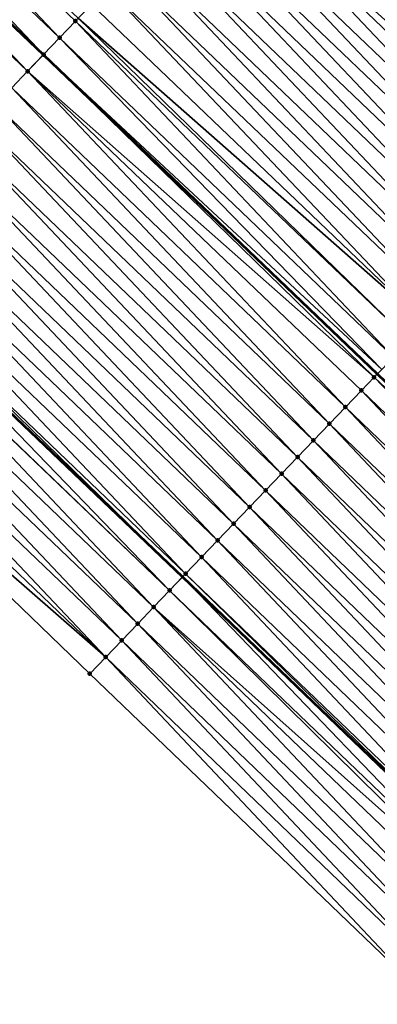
# Model space of a CAD drawing. Header units: feet. Extents: x 2017353 to 2024169, y 808050 to 818690.
# Tile 198 of 256: x 2019304 to 2019320, y 816925 to 816967. Entities that reach past the tile are written whole.
import ezdxf

# ---------------------------------------------------------------- set-up
doc = ezdxf.new("R2010")
doc.units = ezdxf.units.FT
doc.header["$MEASUREMENT"] = 0
for name, color, linetype, lineweight in [('EP_Travel Lane', 172, 'Continuous', 53), ('SB-Road Shots', 141, 'Continuous', 100), ('SB-Road X-Section', 40, 'Continuous', 13), ('STRIPING', 60, 'Continuous', 53)]:
    doc.layers.add(name, color=color, linetype=linetype, lineweight=lineweight)
doc.layers.add('I-77-MM15-17_SB-Surface-BORDER', color=7, linetype='Continuous')
doc.layers.add('I-77-MM15-17_SB-Surface-TIN', color=7, linetype='Continuous')

msp = doc.modelspace()

# ---------------------------------------------------------------- linework, layer by layer
at = {"layer": 'EP_Travel Lane'}
msp.add_polyline3d([(2019297.001912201, 816956.8951583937, 257.3398401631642), (2019311.46063395, 816943.1210283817, 257.2283707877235), (2019325.895106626, 816929.2777785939, 257.1224470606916), (2019340.329526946, 816915.4345790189, 257.0056871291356), (2019354.642099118, 816901.5519213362, 256.8967837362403), (2019368.993374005, 816887.6224435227, 256.7938984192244), (2019383.368690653, 816873.6914209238, 256.6929661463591), (2019397.744545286, 816859.7873403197, 256.5860008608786), (2019412.120409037, 816845.8832508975, 256.4816220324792), (2019426.279468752, 816831.9125418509, 256.3672030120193), (2019440.507109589, 816817.8568837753, 256.2544132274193), (2019454.682322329, 816803.7670256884, 256.1530595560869), (2019468.811393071, 816789.6116039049, 256.0749637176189), (2019482.94044094, 816775.4562050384, 255.9889808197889), (2019497.039434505, 816761.3600816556, 255.9086383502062), (2019511.183953, 816747.2204417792, 255.8424433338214), (2019525.328468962, 816733.0808044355, 255.7753964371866), (2019539.472912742, 816718.9412392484, 255.6841940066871), (2019553.617413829, 816704.8016167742, 255.6121764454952), (2019567.761926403, 816690.6619828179, 255.5439993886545), (2019581.898355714, 816676.524986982, 255.4645795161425), (2019596.028443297, 816662.3710741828, 255.3732559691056)], dxfattribs=at)
at = {"layer": 'I-77-MM15-17_SB-Surface-BORDER', "color": 3, "linetype": 'Continuous', "lineweight": -3}
msp.add_polyline3d([(2019608.276651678, 816646.3437009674, 255.1490394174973), (2019593.048299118, 816659.4040844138, 255.1851197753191), (2019578.160082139, 816672.8032454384, 255.224659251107), (2019563.65234179, 816686.5646058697, 255.2853941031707), (2019549.60163993, 816700.797712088, 255.3694940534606), (2019534.769811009, 816714.2520762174, 255.3936049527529), (2019520.646189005, 816728.4124453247, 255.4787440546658), (2019506.522519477, 816742.5728620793, 255.5479598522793), (2019492.398842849, 816756.7332859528, 255.6147889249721), (2019478.246184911, 816770.719348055, 255.6904573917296), (2019464.50417199, 816785.2653034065, 255.7994794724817), (2019450.580827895, 816799.6282719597, 255.8987173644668), (2019436.645058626, 816813.9494445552, 256.0154732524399), (2019422.140988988, 816827.7254592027, 256.1067916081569), (2019407.806514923, 816841.4248918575, 256.2086313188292), (2019393.706323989, 816855.6139275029, 256.3245043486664), (2019379.330458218, 816869.5180266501, 256.4271559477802), (2019364.947845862, 816883.4563896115, 256.5400762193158), (2019350.596602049, 816897.3858413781, 256.6504175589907), (2019336.308334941, 816911.2439372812, 256.7694652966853), (2019321.873924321, 816925.0871361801, 256.887341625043), (2019307.439458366, 816938.9303881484, 256.9937612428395), (2019293.072705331, 816952.7762279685, 257.1013300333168)], dxfattribs=at)
at = {"layer": 'I-77-MM15-17_SB-Surface-TIN', "color": 128, "linetype": 'Continuous', "lineweight": -3}
for points in [[(2019306.130586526, 816966.4655779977, 257.7842511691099), (2019292.346027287, 816980.990213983, 257.9309862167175), (2019291.65582599, 816980.2665965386, 257.8992816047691)], [(2019306.130586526, 816966.4655779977, 257.7842511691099), (2019306.820786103, 816967.1891970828, 257.8155632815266), (2019292.346027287, 816980.990213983, 257.9309862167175)], [(2019306.820786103, 816967.1891970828, 257.8155632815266), (2019306.937961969, 816967.3120483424, 257.8206820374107), (2019292.346027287, 816980.990213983, 257.9309862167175)], [(2019305.44037139, 816965.7419737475, 257.7493899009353), (2019291.65582599, 816980.2665965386, 257.8992816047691), (2019290.965626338, 816979.5429775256, 257.8679522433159)], [(2019305.44037139, 816965.7419737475, 257.7493899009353), (2019306.130586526, 816966.4655779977, 257.7842511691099), (2019291.65582599, 816980.2665965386, 257.8992816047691)], [(2019304.750152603, 816965.0183729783, 257.7136958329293), (2019290.957096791, 816979.5340354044, 257.8675166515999), (2019290.275409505, 816978.8193748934, 257.8327038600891)], [(2019290.965626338, 816979.5429775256, 257.8679522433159), (2019290.957096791, 816979.5340354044, 257.8675166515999), (2019305.431846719, 816965.7330367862, 257.7489490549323)], [(2019304.750152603, 816965.0183729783, 257.7136958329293), (2019305.431846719, 816965.7330367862, 257.7489490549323), (2019290.957096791, 816979.5340354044, 257.8675166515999)], [(2019305.44037139, 816965.7419737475, 257.7493899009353), (2019290.965626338, 816979.5429775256, 257.8679522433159), (2019305.431846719, 816965.7330367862, 257.7489490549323)], [(2019304.059942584, 816964.2947638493, 257.6800017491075), (2019304.750152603, 816965.0183729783, 257.7136958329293), (2019290.275409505, 816978.8193748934, 257.8327038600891)], [(2019328.901156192, 816961.2999112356, 257.898382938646), (2019315.102579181, 816975.8731999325, 258.0540224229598), (2019314.412524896, 816975.1494423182, 258.055852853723)], [(2019328.901156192, 816961.2999112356, 257.898382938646), (2019329.593307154, 816962.021663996, 257.8940857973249), (2019315.102579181, 816975.8731999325, 258.0540224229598)], [(2019328.209016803, 816960.5781473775, 257.9050733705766), (2019314.368203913, 816975.1029573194, 258.0558917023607), (2019313.722460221, 816974.4256946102, 258.055313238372)], [(2019328.901156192, 816961.2999112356, 257.898382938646), (2019314.412524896, 816975.1494423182, 258.055852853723), (2019314.368203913, 816975.1029573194, 258.0558917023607)], [(2019328.209016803, 816960.5781473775, 257.9050733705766), (2019328.901156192, 816961.2999112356, 257.898382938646), (2019314.368203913, 816975.1029573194, 258.0558917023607)], [(2019313.722460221, 816974.4256946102, 258.055313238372), (2019313.680638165, 816974.3818382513, 258.0544726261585), (2019328.167441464, 816960.5347940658, 257.9053196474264)], [(2019328.209016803, 816960.5781473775, 257.9050733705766), (2019313.722460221, 816974.4256946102, 258.055313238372), (2019328.167441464, 816960.5347940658, 257.9053196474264)], [(2019327.960891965, 816960.319411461, 257.9065431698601), (2019313.680638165, 816974.3818382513, 258.0544726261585), (2019313.032337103, 816973.702002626, 258.0414419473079)], [(2019327.960891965, 816960.319411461, 257.9065431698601), (2019328.167441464, 816960.5347940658, 257.9053196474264), (2019313.680638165, 816974.3818382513, 258.0544726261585)], [(2019326.824479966, 816959.1348671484, 257.8650824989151), (2019313.032337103, 816973.702002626, 258.0414419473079), (2019312.342127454, 816972.9783931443, 258.0078322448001)], [(2019326.824479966, 816959.1348671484, 257.8650824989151), (2019327.516806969, 816959.8564510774, 257.8971946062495), (2019313.032337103, 816973.702002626, 258.0414419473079)], [(2019327.516806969, 816959.8564510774, 257.8971946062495), (2019327.960891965, 816960.319411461, 257.9065431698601), (2019313.032337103, 816973.702002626, 258.0414419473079)], [(2019326.132181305, 816958.4132560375, 257.8388322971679), (2019312.342127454, 816972.9783931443, 258.0078322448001), (2019311.651935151, 816972.2547671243, 257.9781793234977)], [(2019326.132181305, 816958.4132560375, 257.8388322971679), (2019326.824479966, 816959.1348671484, 257.8650824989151), (2019312.342127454, 816972.9783931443, 258.0078322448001)], [(2019325.439907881, 816957.6916207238, 257.817801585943), (2019311.651935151, 816972.2547671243, 257.9781793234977), (2019310.961773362, 816971.5311120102, 257.9554869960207)], [(2019325.439907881, 816957.6916207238, 257.817801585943), (2019326.132181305, 816958.4132560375, 257.8388322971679), (2019311.651935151, 816972.2547671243, 257.9781793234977)], [(2019324.74762348, 816956.9699959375, 257.7945005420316), (2019310.961773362, 816971.5311120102, 257.9554869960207), (2019310.27161959, 816970.8074492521, 257.9346234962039)], [(2019324.74762348, 816956.9699959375, 257.7945005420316), (2019325.439907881, 816957.6916207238, 257.817801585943), (2019310.961773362, 816971.5311120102, 257.9554869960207)], [(2019324.055368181, 816956.2483432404, 257.7772186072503), (2019310.27161959, 816970.8074492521, 257.9346234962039), (2019309.581443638, 816970.0838076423, 257.9087003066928)], [(2019324.055368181, 816956.2483432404, 257.7772186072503), (2019324.74762348, 816956.9699959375, 257.7945005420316), (2019310.27161959, 816970.8074492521, 257.9346234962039)], [(2019323.363111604, 816955.5266917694, 257.7596722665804), (2019309.581443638, 816970.0838076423, 257.9087003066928), (2019308.891274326, 816969.3601597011, 257.8842919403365)], [(2019323.363111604, 816955.5266917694, 257.7596722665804), (2019324.055368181, 816956.2483432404, 257.7772186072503), (2019309.581443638, 816970.0838076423, 257.9087003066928)], [(2019322.67082199, 816954.8050719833, 257.7352929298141), (2019308.891274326, 816969.3601597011, 257.8842919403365), (2019308.20112755, 816968.6364902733, 257.8650241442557)], [(2019322.67082199, 816954.8050719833, 257.7352929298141), (2019323.363111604, 816955.5266917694, 257.7596722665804), (2019308.891274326, 816969.3601597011, 257.8842919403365)], [(2019321.978542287, 816954.0834426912, 257.7129635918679), (2019308.20112755, 816968.6364902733, 257.8650241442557), (2019307.510965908, 816967.9128350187, 257.8423654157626)], [(2019321.978542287, 816954.0834426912, 257.7129635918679), (2019322.67082199, 816954.8050719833, 257.7352929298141), (2019308.20112755, 816968.6364902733, 257.8650241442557)], [(2019321.978542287, 816954.0834426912, 257.7129635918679), (2019307.510965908, 816967.9128350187, 257.8423654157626), (2019306.937961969, 816967.3120483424, 257.8206820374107)], [(2019320.593960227, 816952.6402058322, 257.663619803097), (2019306.820786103, 816967.1891970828, 257.8155632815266), (2019306.130586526, 816966.4655779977, 257.7842511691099)], [(2019321.2862513, 816953.3618242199, 257.688300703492), (2019306.937961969, 816967.3120483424, 257.8206820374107), (2019306.820786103, 816967.1891970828, 257.8155632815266)], [(2019320.593960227, 816952.6402058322, 257.663619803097), (2019321.2862513, 816953.3618242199, 257.688300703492), (2019306.820786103, 816967.1891970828, 257.8155632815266)], [(2019321.2862513, 816953.3618242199, 257.688300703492), (2019321.978542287, 816954.0834426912, 257.7129635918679), (2019306.937961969, 816967.3120483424, 257.8206820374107)], [(2019320.086348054, 816952.1110760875, 257.646943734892), (2019306.130586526, 816966.4655779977, 257.7842511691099), (2019305.44037139, 816965.7419737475, 257.7493899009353)], [(2019320.086348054, 816952.1110760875, 257.646943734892), (2019320.593960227, 816952.6402058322, 257.663619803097), (2019306.130586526, 816966.4655779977, 257.7842511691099)], [(2019319.760200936, 816951.7712026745, 257.6259993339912), (2019305.431846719, 816965.7330367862, 257.7489490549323), (2019304.750152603, 816965.0183729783, 257.7136958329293)], [(2019305.44037139, 816965.7419737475, 257.7493899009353), (2019305.431846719, 816965.7330367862, 257.7489490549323), (2019319.893107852, 816951.9096891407, 257.6359805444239)], [(2019319.760200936, 816951.7712026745, 257.6259993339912), (2019319.893107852, 816951.9096891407, 257.6359805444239), (2019305.431846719, 816965.7330367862, 257.7489490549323)], [(2019319.901657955, 816951.9185981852, 257.6366226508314), (2019305.44037139, 816965.7419737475, 257.7493899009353), (2019319.893107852, 816951.9096891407, 257.6359805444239)], [(2019319.901657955, 816951.9185981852, 257.6366226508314), (2019320.086348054, 816952.1110760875, 257.646943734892), (2019305.44037139, 816965.7419737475, 257.7493899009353)], [(2019318.516944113, 816950.4754877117, 257.5600232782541), (2019304.750152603, 816965.0183729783, 257.7136958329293), (2019304.059942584, 816964.2947638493, 257.6800017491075)], [(2019318.516944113, 816950.4754877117, 257.5600232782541), (2019319.209273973, 816951.1970689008, 257.5927262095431), (2019304.750152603, 816965.0183729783, 257.7136958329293)], [(2019319.209273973, 816951.1970689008, 257.5927262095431), (2019319.760200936, 816951.7712026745, 257.6259993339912), (2019304.750152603, 816965.0183729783, 257.7136958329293)], [(2019317.824587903, 816949.7539317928, 257.521870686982), (2019304.059942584, 816964.2947638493, 257.6800017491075), (2019303.369698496, 816963.5711872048, 257.6385359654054)], [(2019317.824587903, 816949.7539317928, 257.521870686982), (2019318.516944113, 816950.4754877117, 257.5600232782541), (2019304.059942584, 816964.2947638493, 257.6800017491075)], [(2019317.132232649, 816949.0323749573, 257.4839157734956), (2019303.369698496, 816963.5711872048, 257.6385359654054), (2019302.679465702, 816962.8475997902, 257.5996468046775)], [(2019317.132232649, 816949.0323749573, 257.4839157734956), (2019317.824587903, 816949.7539317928, 257.521870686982), (2019303.369698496, 816963.5711872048, 257.6385359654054)], [(2019316.439904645, 816948.3107919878, 257.4515967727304), (2019302.679465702, 816962.8475997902, 257.5996468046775), (2019301.989253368, 816962.1239928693, 257.5654244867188)], [(2019316.439904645, 816948.3107919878, 257.4515967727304), (2019317.132232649, 816949.0323749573, 257.4839157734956), (2019302.679465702, 816962.8475997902, 257.5996468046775)], [(2019315.747591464, 816947.5891948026, 257.4223435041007), (2019301.989253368, 816962.1239928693, 257.5654244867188), (2019301.299060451, 816961.4003674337, 257.5356317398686)], [(2019315.747591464, 816947.5891948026, 257.4223435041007), (2019316.439904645, 816948.3107919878, 257.4515967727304), (2019301.989253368, 816962.1239928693, 257.5654244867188)], [(2019315.055264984, 816946.8676103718, 257.3903396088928), (2019301.299060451, 816961.4003674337, 257.5356317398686), (2019300.608864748, 816960.6767446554, 257.5052032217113)], [(2019315.055264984, 816946.8676103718, 257.3903396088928), (2019315.747591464, 816947.5891948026, 257.4223435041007), (2019301.299060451, 816961.4003674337, 257.5356317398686)], [(2019314.362940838, 816946.1460237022, 257.3588185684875), (2019300.608864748, 816960.6767446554, 257.5052032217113), (2019299.918667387, 816959.9531234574, 257.474396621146)], [(2019314.362940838, 816946.1460237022, 257.3588185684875), (2019315.055264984, 816946.8676103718, 257.3903396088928), (2019300.608864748, 816960.6767446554, 257.5052032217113)], [(2019313.670602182, 816945.4244509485, 257.3242965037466), (2019299.918667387, 816959.9531234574, 257.474396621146), (2019299.228455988, 816959.2295156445, 257.4403877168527)], [(2019313.670602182, 816945.4244509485, 257.3242965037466), (2019314.362940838, 816946.1460237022, 257.3588185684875), (2019299.918667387, 816959.9531234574, 257.474396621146)], [(2019312.97827104, 816944.7028709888, 257.2913284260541), (2019299.228455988, 816959.2295156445, 257.4403877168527), (2019298.538248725, 816958.5059038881, 257.4073222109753)], [(2019312.97827104, 816944.7028709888, 257.2913284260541), (2019313.670602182, 816945.4244509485, 257.3242965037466), (2019299.228455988, 816959.2295156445, 257.4403877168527)], [(2019312.28593938, 816943.9812915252, 257.2582533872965), (2019298.538248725, 816958.5059038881, 257.4073222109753), (2019297.848036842, 816957.7822965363, 257.3732030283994)], [(2019312.28593938, 816943.9812915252, 257.2582533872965), (2019312.97827104, 816944.7028709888, 257.2913284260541), (2019298.538248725, 816958.5059038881, 257.4073222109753)], [(2019311.593656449, 816943.2596653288, 257.2352564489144), (2019297.848036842, 816957.7822965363, 257.3732030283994), (2019297.157859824, 816957.0586559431, 257.3470366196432)], [(2019311.593656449, 816943.2596653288, 257.2352564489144), (2019312.28593938, 816943.9812915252, 257.2582533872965), (2019297.848036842, 816957.7822965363, 257.3732030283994)], [(2019297.157859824, 816957.0586559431, 257.3470366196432), (2019297.001912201, 816956.8951583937, 257.3398401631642), (2019311.46063395, 816943.1210283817, 257.2283707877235)], [(2019311.593656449, 816943.2596653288, 257.2352564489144), (2019297.157859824, 816957.0586559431, 257.3470366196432), (2019311.46063395, 816943.1210283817, 257.2283707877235)], [(2019310.901311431, 816942.5380986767, 257.1994185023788), (2019297.001912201, 816956.8951583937, 257.3398401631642), (2019296.477097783, 816956.3449360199, 257.3156217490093)], [(2019310.901311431, 816942.5380986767, 257.1994185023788), (2019311.46063395, 816943.1210283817, 257.2283707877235), (2019297.001912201, 816956.8951583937, 257.3398401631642)], [(2019310.208925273, 816941.81657148, 257.1550718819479), (2019296.467657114, 816956.335039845, 257.3150099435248), (2019295.777387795, 816955.6114872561, 257.2677888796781)], [(2019310.901311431, 816942.5380986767, 257.1994185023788), (2019296.477097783, 816956.3449360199, 257.3156217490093), (2019296.467657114, 816956.335039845, 257.3150099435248)], [(2019310.208925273, 816941.81657148, 257.1550718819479), (2019310.901311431, 816942.5380986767, 257.1994185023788), (2019296.467657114, 816956.335039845, 257.3150099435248)], [(2019309.51655745, 816941.0950266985, 257.1145174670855), (2019295.777387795, 816955.6114872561, 257.2677888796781), (2019295.087141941, 816954.8879122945, 257.2259204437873)], [(2019309.51655745, 816941.0950266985, 257.1145174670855), (2019310.208925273, 816941.81657148, 257.1550718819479), (2019295.777387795, 816955.6114872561, 257.2677888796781)], [(2019308.824170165, 816940.3735005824, 257.0699377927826), (2019295.087141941, 816954.8879122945, 257.2259204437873), (2019294.396878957, 816954.1643536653, 257.1801445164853)], [(2019308.824170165, 816940.3735005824, 257.0699377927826), (2019309.51655745, 816941.0950266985, 257.1145174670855), (2019295.087141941, 816954.8879122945, 257.2259204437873)], [(2019308.131818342, 816939.6519404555, 257.03269268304), (2019294.396878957, 816954.1643536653, 257.1801445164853), (2019293.706634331, 816953.4407775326, 257.1385562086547)], [(2019308.131818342, 816939.6519404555, 257.03269268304), (2019308.824170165, 816940.3735005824, 257.0699377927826), (2019294.396878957, 816954.1643536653, 257.1801445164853)], [(2019308.131818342, 816939.6519404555, 257.03269268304), (2019293.706634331, 816953.4407775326, 257.1385562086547), (2019293.072705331, 816952.7762279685, 257.1013300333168)], [(2019307.439458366, 816938.9303881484, 256.9937612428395), (2019308.131818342, 816939.6519404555, 257.03269268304), (2019293.072705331, 816952.7762279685, 257.1013300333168)], [(2019319.760200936, 816951.7712026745, 257.6259993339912), (2019334.327374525, 816938.0666369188, 257.4874448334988), (2019319.893107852, 816951.9096891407, 257.6359805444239)], [(2019319.901657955, 816951.9185981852, 257.6366226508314), (2019319.893107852, 816951.9096891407, 257.6359805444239), (2019334.327374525, 816938.0666369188, 257.4874448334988)], [(2019333.643586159, 816937.3539644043, 257.4544951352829), (2019319.760200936, 816951.7712026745, 257.6259993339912), (2019319.209273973, 816951.1970689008, 257.5927262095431)], [(2019333.643586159, 816937.3539644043, 257.4544951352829), (2019334.327374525, 816938.0666369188, 257.4874448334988), (2019319.760200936, 816951.7712026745, 257.6259993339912)], [(2019332.951268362, 816936.6323716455, 257.4242877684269), (2019319.209273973, 816951.1970689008, 257.5927262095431), (2019318.516944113, 816950.4754877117, 257.5600232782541)], [(2019332.951268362, 816936.6323716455, 257.4242877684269), (2019333.643586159, 816937.3539644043, 257.4544951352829), (2019319.209273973, 816951.1970689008, 257.5927262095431)], [(2019332.258930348, 816935.9107982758, 257.3898990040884), (2019318.516944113, 816950.4754877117, 257.5600232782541), (2019317.824587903, 816949.7539317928, 257.521870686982)], [(2019332.258930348, 816935.9107982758, 257.3898990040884), (2019332.951268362, 816936.6323716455, 257.4242877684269), (2019318.516944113, 816950.4754877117, 257.5600232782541)], [(2019331.566601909, 816935.1892157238, 257.3574905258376), (2019317.824587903, 816949.7539317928, 257.521870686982), (2019317.132232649, 816949.0323749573, 257.4839157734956)], [(2019331.566601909, 816935.1892157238, 257.3574905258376), (2019332.258930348, 816935.9107982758, 257.3898990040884), (2019317.824587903, 816949.7539317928, 257.521870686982)], [(2019330.874290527, 816934.4676168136, 257.328609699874), (2019317.132232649, 816949.0323749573, 257.4839157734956), (2019316.439904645, 816948.3107919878, 257.4515967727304)], [(2019330.874290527, 816934.4676168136, 257.328609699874), (2019331.566601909, 816935.1892157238, 257.3574905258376), (2019317.132232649, 816949.0323749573, 257.4839157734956)], [(2019330.181999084, 816933.7459987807, 257.3038527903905), (2019316.439904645, 816948.3107919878, 257.4515967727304), (2019315.747591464, 816947.5891948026, 257.4223435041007)], [(2019330.181999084, 816933.7459987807, 257.3038527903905), (2019330.874290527, 816934.4676168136, 257.328609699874), (2019316.439904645, 816948.3107919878, 257.4515967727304)], [(2019329.489697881, 816933.0243901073, 257.2770774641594), (2019315.747591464, 816947.5891948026, 257.4223435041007), (2019315.055264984, 816946.8676103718, 257.3903396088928)], [(2019329.489697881, 816933.0243901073, 257.2770774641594), (2019330.181999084, 816933.7459987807, 257.3038527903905), (2019315.747591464, 816947.5891948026, 257.4223435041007)], [(2019328.79737822, 816932.3027991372, 257.2464842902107), (2019315.055264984, 816946.8676103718, 257.3903396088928), (2019314.362940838, 816946.1460237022, 257.3588185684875)], [(2019328.79737822, 816932.3027991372, 257.2464842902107), (2019329.489697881, 816933.0243901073, 257.2770774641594), (2019315.055264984, 816946.8676103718, 257.3903396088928)], [(2019328.105062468, 816931.5812044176, 257.2166997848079), (2019314.362940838, 816946.1460237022, 257.3588185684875), (2019313.670602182, 816945.4244509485, 257.3242965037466)], [(2019328.105062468, 816931.5812044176, 257.2166997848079), (2019328.79737822, 816932.3027991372, 257.2464842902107), (2019314.362940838, 816946.1460237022, 257.3588185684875)], [(2019327.41275519, 816930.8596015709, 257.1886678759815), (2019313.670602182, 816945.4244509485, 257.3242965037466), (2019312.97827104, 816944.7028709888, 257.2913284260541)], [(2019327.41275519, 816930.8596015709, 257.1886678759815), (2019328.105062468, 816931.5812044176, 257.2166997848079), (2019313.670602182, 816945.4244509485, 257.3242965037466)], [(2019326.72041191, 816930.1380332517, 257.1531899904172), (2019312.97827104, 816944.7028709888, 257.2913284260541), (2019312.28593938, 816943.9812915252, 257.2582533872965)], [(2019326.72041191, 816930.1380332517, 257.1531899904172), (2019327.41275519, 816930.8596015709, 257.1886678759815), (2019312.97827104, 816944.7028709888, 257.2913284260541)], [(2019326.02813295, 816929.4164032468, 257.1310148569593), (2019312.28593938, 816943.9812915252, 257.2582533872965), (2019311.593656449, 816943.2596653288, 257.2352564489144)], [(2019326.02813295, 816929.4164032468, 257.1310148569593), (2019326.72041191, 816930.1380332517, 257.1531899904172), (2019312.28593938, 816943.9812915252, 257.2582533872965)], [(2019325.335745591, 816928.6948772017, 257.0864204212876), (2019311.46063395, 816943.1210283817, 257.2283707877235), (2019310.901311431, 816942.5380986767, 257.1994185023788)], [(2019311.593656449, 816943.2596653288, 257.2352564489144), (2019311.46063395, 816943.1210283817, 257.2283707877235), (2019325.895106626, 816929.2777785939, 257.1224470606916)], [(2019325.335745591, 816928.6948772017, 257.0864204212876), (2019325.895106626, 816929.2777785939, 257.1224470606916), (2019311.46063395, 816943.1210283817, 257.2283707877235)], [(2019326.02813295, 816929.4164032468, 257.1310148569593), (2019311.593656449, 816943.2596653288, 257.2352564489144), (2019325.895106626, 816929.2777785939, 257.1224470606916)], [(2019325.145655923, 816928.4967944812, 257.0734797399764), (2019310.901311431, 816942.5380986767, 257.1994185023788), (2019310.208925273, 816941.81657148, 257.1550718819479)], [(2019325.145655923, 816928.4967944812, 257.0734797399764), (2019325.335745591, 816928.6948772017, 257.0864204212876), (2019310.901311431, 816942.5380986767, 257.1994185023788)], [(2019323.951002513, 816927.2517947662, 257.0037755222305), (2019310.208925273, 816941.81657148, 257.1550718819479), (2019309.51655745, 816941.0950266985, 257.1145174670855)], [(2019323.951002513, 816927.2517947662, 257.0037755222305), (2019324.643339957, 816927.9733686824, 257.038046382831), (2019310.208925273, 816941.81657148, 257.1550718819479)], [(2019324.643339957, 816927.9733686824, 257.038046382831), (2019325.145655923, 816928.4967944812, 257.0734797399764), (2019310.208925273, 816941.81657148, 257.1550718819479)], [(2019323.258609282, 816926.5302743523, 256.9579666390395), (2019309.51655745, 816941.0950266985, 257.1145174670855), (2019308.824170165, 816940.3735005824, 257.0699377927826)], [(2019323.258609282, 816926.5302743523, 256.9579666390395), (2019323.951002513, 816927.2517947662, 257.0037755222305), (2019309.51655745, 816941.0950266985, 257.1145174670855)], [(2019322.566267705, 816925.8087044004, 256.9228408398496), (2019308.824170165, 816940.3735005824, 257.0699377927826), (2019308.131818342, 816939.6519404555, 257.03269268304)], [(2019322.566267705, 816925.8087044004, 256.9228408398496), (2019323.258609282, 816926.5302743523, 256.9579666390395), (2019308.824170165, 816940.3735005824, 257.0699377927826)], [(2019321.873924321, 816925.0871361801, 256.887341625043), (2019308.131818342, 816939.6519404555, 257.03269268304), (2019307.439458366, 816938.9303881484, 256.9937612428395)], [(2019321.873924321, 816925.0871361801, 256.887341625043), (2019322.566267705, 816925.8087044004, 256.9228408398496), (2019308.131818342, 816939.6519404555, 257.03269268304)]]:
    msp.add_3dface(points, dxfattribs=at)
at = {"layer": 'SB-Road Shots', "lineweight": 100}
for p in [(2019306.820786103, 816967.1891970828, 257.8155632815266), (2019306.130586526, 816966.4655779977, 257.7842511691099), (2019305.44037139, 816965.7419737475, 257.7493899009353), (2019304.750152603, 816965.0183729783, 257.7136958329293), (2019319.760200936, 816951.7712026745, 257.6259993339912), (2019319.209273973, 816951.1970689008, 257.5927262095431), (2019318.516944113, 816950.4754877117, 257.5600232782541), (2019317.824587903, 816949.7539317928, 257.521870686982), (2019317.132232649, 816949.0323749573, 257.4839157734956), (2019316.439904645, 816948.3107919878, 257.4515967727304), (2019315.747591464, 816947.5891948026, 257.4223435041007), (2019315.055264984, 816946.8676103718, 257.3903396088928), (2019314.362940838, 816946.1460237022, 257.3588185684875), (2019313.670602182, 816945.4244509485, 257.3242965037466), (2019312.97827104, 816944.7028709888, 257.2913284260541), (2019312.28593938, 816943.9812915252, 257.2582533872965), (2019311.593656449, 816943.2596653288, 257.2352564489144), (2019310.901311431, 816942.5380986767, 257.1994185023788), (2019310.208925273, 816941.81657148, 257.1550718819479), (2019309.51655745, 816941.0950266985, 257.1145174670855), (2019308.824170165, 816940.3735005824, 257.0699377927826), (2019308.131818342, 816939.6519404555, 257.03269268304), (2019307.439458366, 816938.9303881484, 256.9937612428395)]:
    msp.add_point(p, dxfattribs=at)
at = {"layer": 'SB-Road X-Section', "extrusion": (-0.723736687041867, 0.6900496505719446, 0.006057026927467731), "elevation": -897696.9435667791, "flags": 128}
msp.add_lwpolyline([(-1984739.500766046, 5695.533060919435), (-1984738.500766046, 5695.534891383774), (-1984738.436538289, 5695.534930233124), (-1984737.500766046, 5695.534351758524), (-1984736.500766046, 5695.520480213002), (-1984735.500766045, 5695.486869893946), (-1984734.500766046, 5695.457216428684), (-1984733.500766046, 5695.434523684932), (-1984732.500766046, 5695.413659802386), (-1984731.500766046, 5695.387736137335), (-1984730.500766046, 5695.363327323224), (-1984729.500766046, 5695.344059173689), (-1984728.500766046, 5695.321400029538), (-1984727.670538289, 5695.29971625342), (-1984727.500766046, 5695.294597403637), (-1984726.500766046, 5695.263284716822), (-1984725.500766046, 5695.228422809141), (-1984724.500766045, 5695.192728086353), (-1984723.500766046, 5695.159033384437), (-1984722.500766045, 5695.117566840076), (-1984721.500766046, 5695.078676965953), (-1984720.500766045, 5695.044454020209), (-1984719.500766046, 5695.014660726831), (-1984718.500766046, 5694.984231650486), (-1984717.500766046, 5694.953424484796), (-1984716.500766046, 5694.919414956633), (-1984715.500766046, 5694.886348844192), (-1984714.500766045, 5694.852229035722), (-1984713.500766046, 5694.826062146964), (-1984712.514443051, 5694.794646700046), (-1984712.500766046, 5694.794034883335), (-1984711.500766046, 5694.746812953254), (-1984710.500766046, 5694.704943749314), (-1984709.500766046, 5694.659166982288), (-1984708.500766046, 5694.617577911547), (-1984707.582347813, 5694.580351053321)], dxfattribs=at)
at = {"layer": 'SB-Road X-Section', "extrusion": (-0.7217166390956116, 0.6921562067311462, 0.006699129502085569), "elevation": -891916.7056837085, "flags": 128}
msp.add_lwpolyline([(-1987351.190995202, 6233.099469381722), (-1987350.190995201, 6233.103766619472), (-1987349.190995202, 6233.110457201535), (-1987348.832511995, 6233.111927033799), (-1987348.190995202, 6233.102578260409), (-1987347.190995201, 6233.070465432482), (-1987346.190995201, 6233.044214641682), (-1987345.190995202, 6233.02318345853), (-1987344.190995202, 6232.999881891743), (-1987343.190995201, 6232.982599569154), (-1987342.190995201, 6232.965052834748), (-1987341.190995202, 6232.940672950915), (-1987340.190995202, 6232.918343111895), (-1987339.190995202, 6232.893679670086), (-1987338.190995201, 6232.868998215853), (-1987337.457750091, 6232.852321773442), (-1987337.190995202, 6232.842000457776), (-1987336.986702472, 6232.831376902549), (-1987336.190995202, 6232.798103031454), (-1987335.190995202, 6232.765399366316), (-1987334.190995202, 6232.727245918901), (-1987333.190995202, 6232.689290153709), (-1987332.190995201, 6232.656970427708), (-1987331.190995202, 6232.627716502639), (-1987330.190995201, 6232.595711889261), (-1987329.190995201, 6232.564190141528), (-1987328.190995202, 6232.529667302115), (-1987327.190995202, 6232.496698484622), (-1987326.190995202, 6232.463622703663), (-1987325.190995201, 6232.440625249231), (-1987324.190995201, 6232.404786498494), (-1987323.190995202, 6232.360438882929), (-1987322.190995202, 6232.319883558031), (-1987321.190995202, 6232.275302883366), (-1987320.190995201, 6232.23805693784), (-1987319.190995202, 6232.199124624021)], dxfattribs=at)
at = {"layer": 'STRIPING'}
msp.add_polyline3d([(2019290.957096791, 816979.5340354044, 257.8675166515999), (2019305.431846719, 816965.7330367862, 257.7489490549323), (2019319.893107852, 816951.9096891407, 257.6359805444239), (2019334.327374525, 816938.0666369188, 257.4874448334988), (2019348.761742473, 816924.2234875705, 257.3598563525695), (2019363.126990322, 816910.2910834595, 257.2381764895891), (2019377.478276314, 816896.3615948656, 257.1381360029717), (2019391.837854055, 816882.4455661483, 257.0335092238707), (2019406.213767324, 816868.5414288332, 256.9433361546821), (2019420.589646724, 816854.637324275, 256.8434597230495), (2019434.841622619, 816840.5765295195, 256.742046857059), (2019449.069216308, 816826.5209180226, 256.6171637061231), (2019463.290575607, 816812.4544822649, 256.5145474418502), (2019477.498882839, 816798.3791281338, 256.4222510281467), (2019491.707266, 816784.3036987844, 256.3560393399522), (2019505.844607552, 816770.1401510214, 256.2863453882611), (2019519.968235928, 816755.9797778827, 256.2029471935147), (2019534.091867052, 816741.8194019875, 256.1204711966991), (2019548.215489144, 816727.6590351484, 256.0349666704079), (2019562.339090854, 816713.4986887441, 255.942629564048), (2019576.462732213, 816699.3383025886, 255.8635831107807), (2019590.585226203, 816685.1754487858, 255.7700997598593), (2019604.699429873, 816671.0058270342, 255.664603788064)], dxfattribs=at)

doc.saveas('drawing.dxf')
